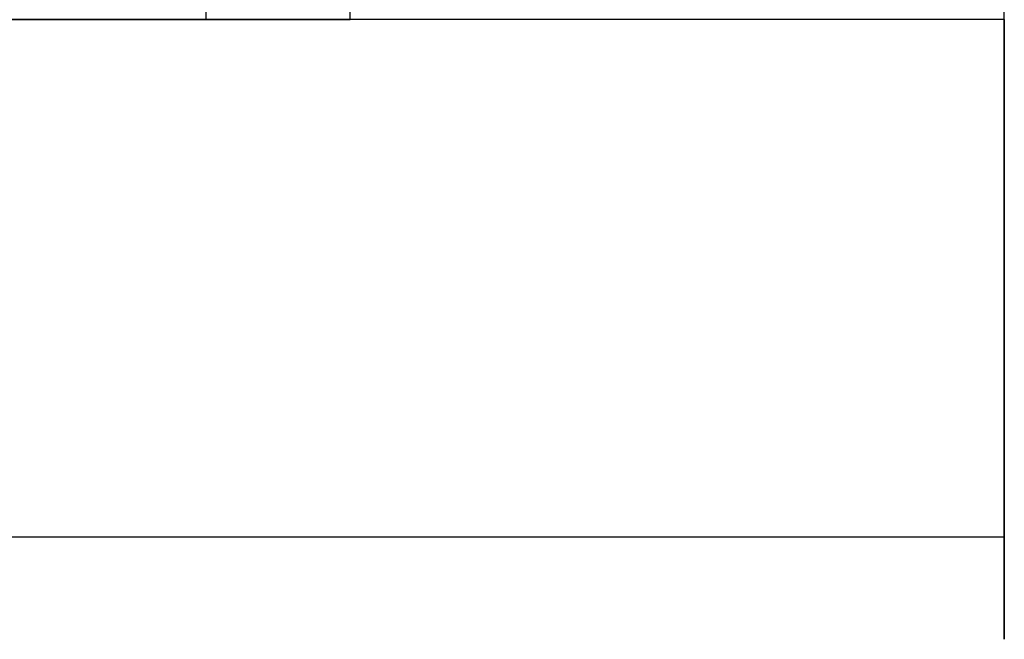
# Model space of a CAD drawing. Header units: millimetres. Extents: x -184 to 184, y -1705 to 220.
# Tile 8 of 14: x 84 to 184, y -174 to -111. Entities that reach past the tile are written whole.
import ezdxf

# ---------------------------------------------------------------- set-up
doc = ezdxf.new("R2010")
doc.units = ezdxf.units.MM
doc.layers.add('KF_SEQ_5_N_W_SPEAKDETAIL', color=250, linetype='Continuous')
doc.layers.add('KF_SEQ_5_N_W_SPEAKER', color=253, linetype='Continuous')

# ---------------------------------------------------------------- blocks, each defined once
blk = doc.blocks.new('KF_SEQUENZA5_N_W_3D')
at = {"layer": 'KF_SEQ_5_N_W_SPEAKDETAIL'}
for points, invisible_edges in [([(102.83, -32.99, -1), (102.83, -30.09, 1.55), (102.83, -19.83, 1.14), (102.83, -22.06, -1.72)], 7), ([(117.5, -32.99, -1), (117.5, -30.09, 1.55), (117.5, -19.83, 1.14), (117.5, -22.06, -1.72)], 15), ([(117.5, -24.27, 6.65), (102.83, -24.27, 6.65), (102.83, -32.99, -1), (117.5, -32.99, -1)], 5)]:
    blk.add_3dface(points, dxfattribs=dict(at, invisible_edges=invisible_edges))
at = {"layer": 'KF_SEQ_5_N_W_SPEAKER'}
for points, invisible_edges in [([(-135.5, -32.99, -1), (117.5, -32.99, -1), (117.5, -0.2, -3.15), (-135.5, -0.2, -3.15)], 4), ([(184, -14.83, -102.59), (184, -32.99, -96.62), (184, -32.99, -115.75), (184, -14.83, -119.73)], 15), ([(184, -14.83, -119.73), (184, -32.99, -115.75), (184, -32.99, -134.87), (184, -14.83, -136.86)], 15), ([(184, -14.83, -136.86), (184, -32.99, -134.87), (184, -32.99, -154), (184, -14.83, -154)], 15), ([(184, -14.83, -154), (184, -32.99, -154), (184, -32.99, -173.12), (184, -14.83, -171.14)], 15), ([(184, -14.83, -171.14), (184, -32.99, -173.12), (184, -32.99, -192.25), (184, -14.83, -188.27)], 15), ([(184, -14.83, -188.27), (184, -32.99, -192.25), (184, -32.99, -211.37), (184, -14.83, -205.41)], 15), ([(184, -14.83, -205.41), (184, -32.99, -211.37), (184, -32.99, -230.5), (184, -14.83, -222.54)], 15), ([(184, -14.83, -222.54), (184, -32.99, -230.5), (184, -32.99, -249.62), (184, -14.83, -239.68)], 15), ([(184, -14.83, -239.68), (184, -32.99, -249.62), (184, -32.99, -268.75), (184, -14.83, -256.81)], 15), ([(184, -14.83, -256.81), (184, -32.99, -268.75), (184, -32.99, -287.87), (184, -14.83, -273.95)], 15), ([(184, -14.83, -273.95), (184, -32.99, -287.87), (184, -32.99, -307), (184, -14.83, -291.08)], 11), ([(-184, -59.29, -1), (184, -59.29, -1), (184, -32.99, -1), (-184, -32.99, -1)], 1), ([(-184, -59.29, -307), (184, -59.29, -307), (184, -32.99, -307), (-184, -32.99, -307)], 1), ([(184, -85.59, -1), (184, -32.99, -1), (184, -32.99, -20.12), (184, -88.03, -20.03)], 6), ([(184, -88.03, -20.03), (184, -32.99, -20.12), (184, -32.99, -39.25), (184, -90.14, -39.1)], 7), ([(184, -90.14, -39.1), (184, -32.99, -39.25), (184, -32.99, -58.37), (184, -91.93, -58.2)], 7), ([(184, -91.93, -58.2), (184, -32.99, -58.37), (184, -32.99, -77.5), (184, -93.4, -77.32)], 7), ([(184, -93.4, -77.32), (184, -32.99, -77.5), (184, -32.99, -96.62), (184, -94.53, -96.47)], 7), ([(184, -94.53, -96.47), (184, -32.99, -96.62), (184, -32.99, -115.75), (184, -95.35, -115.64)], 7), ([(184, -95.35, -115.64), (184, -32.99, -115.75), (184, -32.99, -134.87), (184, -95.84, -134.82)], 7), ([(184, -95.84, -134.82), (184, -32.99, -134.87), (184, -32.99, -154), (184, -96, -154)], 7), ([(184, -96, -154), (184, -32.99, -154), (184, -32.99, -173.12), (184, -95.84, -173.18)], 7), ([(184, -95.84, -173.18), (184, -32.99, -173.12), (184, -32.99, -192.25), (184, -95.35, -192.36)], 7), ([(184, -95.35, -192.36), (184, -32.99, -192.25), (184, -32.99, -211.37), (184, -94.53, -211.53)], 7), ([(184, -94.53, -211.53), (184, -32.99, -211.37), (184, -32.99, -230.5), (184, -93.4, -230.68)], 7), ([(184, -93.4, -230.68), (184, -32.99, -230.5), (184, -32.99, -249.62), (184, -91.93, -249.8)], 7), ([(184, -91.93, -249.8), (184, -32.99, -249.62), (184, -32.99, -268.75), (184, -90.14, -268.9)], 7), ([(184, -90.14, -268.9), (184, -32.99, -268.75), (184, -32.99, -287.87), (184, -88.03, -287.97)], 7), ([(184, -88.03, -287.97), (184, -32.99, -287.87), (184, -32.99, -307), (184, -85.59, -307)], 3), ([(-184, -85.59, -1), (184, -85.59, -1), (184, -59.29, -1), (-184, -59.29, -1)], 4), ([(-184, -85.59, -307), (184, -85.59, -307), (184, -59.29, -307), (-184, -59.29, -307)], 4), ([(184, -85.59, -1), (-184, -85.59, -1), (-184, -87.57, -16.22), (184, -87.57, -16.22)], 15), ([(184, -87.57, -291.78), (-184, -87.57, -291.78), (-184, -85.59, -307), (184, -85.59, -307)], 15), ([(184, -87.57, -16.22), (-184, -87.57, -16.22), (-184, -89.34, -31.46), (184, -89.34, -31.46)], 15), ([(184, -89.34, -276.54), (-184, -89.34, -276.54), (-184, -87.57, -291.78), (184, -87.57, -291.78)], 15), ([(184, -89.34, -31.46), (-184, -89.34, -31.46), (-184, -90.9, -46.73), (184, -90.9, -46.73)], 15), ([(184, -90.9, -261.27), (-184, -90.9, -261.27), (-184, -89.34, -276.54), (184, -89.34, -276.54)], 15), ([(184, -90.9, -46.73), (-184, -90.9, -46.73), (-184, -92.25, -62.02), (184, -92.25, -62.02)], 15), ([(184, -92.25, -245.98), (-184, -92.25, -245.98), (-184, -90.9, -261.27), (184, -90.9, -261.27)], 15), ([(184, -92.25, -62.02), (-184, -92.25, -62.02), (-184, -93.4, -77.32), (184, -93.4, -77.32)], 15), ([(184, -93.4, -230.68), (-184, -93.4, -230.68), (-184, -92.25, -245.98), (184, -92.25, -245.98)], 15), ([(184, -93.4, -77.32), (-184, -93.4, -77.32), (-184, -94.33, -92.64), (184, -94.33, -92.64)], 15), ([(184, -94.33, -215.36), (-184, -94.33, -215.36), (-184, -93.4, -230.68), (184, -93.4, -230.68)], 15), ([(184, -94.33, -92.64), (-184, -94.33, -92.64), (-184, -95.06, -107.97), (184, -95.06, -107.97)], 15), ([(184, -95.06, -200.03), (-184, -95.06, -200.03), (-184, -94.33, -215.36), (184, -94.33, -215.36)], 15), ([(184, -95.06, -107.97), (-184, -95.06, -107.97), (-184, -95.58, -123.31), (184, -95.58, -123.31)], 15), ([(184, -95.58, -184.69), (-184, -95.58, -184.69), (-184, -95.06, -200.03), (184, -95.06, -200.03)], 15), ([(184, -95.58, -123.31), (-184, -95.58, -123.31), (-184, -95.9, -138.65), (184, -95.9, -138.65)], 15), ([(184, -95.9, -169.35), (-184, -95.9, -169.35), (-184, -95.58, -184.69), (184, -95.58, -184.69)], 15), ([(184, -95.9, -138.65), (-184, -95.9, -138.65), (-184, -96, -154), (184, -96, -154)], 15), ([(184, -96, -154), (-184, -96, -154), (-184, -95.9, -169.35), (184, -95.9, -169.35)], 15)]:
    blk.add_3dface(points, dxfattribs=dict(at, invisible_edges=invisible_edges))

msp = doc.modelspace()

# ---------------------------------------------------------------- block references
at = {"layer": 'KF_SEQ_5_N_W_SPEAKER'}
msp.add_blockref('KF_SEQUENZA5_N_W_3D', (0, -77.6, 154), dxfattribs=at)

doc.saveas('drawing.dxf')
